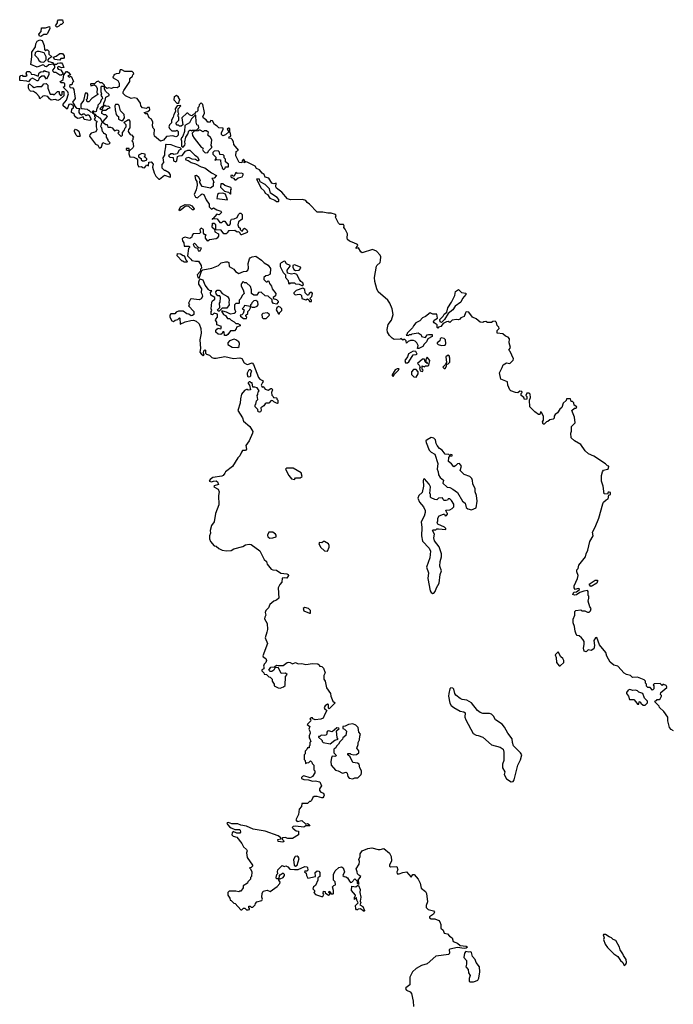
# Model space of a CAD drawing. Extents: x 1985742 to 2252716, y 78271 to 266492.
# Tile 34 of 250: x 2082600 to 2089535, y 157649 to 168090. Entities that reach past the tile are written whole.
import ezdxf

# ---------------------------------------------------------------- set-up
doc = ezdxf.new("R2010")
doc.units = 0

msp = doc.modelspace()

# ---------------------------------------------------------------- linework, layer by layer
at = {"layer": '0CON10XD'}
for points in [[(2082825, 167912), (2082810, 167915), (2082802, 167935), (2082828, 167965), (2082830, 168005), (2082875, 168002), (2082918, 168018), (2082920, 167995), (2082896, 167944), (2082885, 167932), (2082858, 167932), (2082825, 167912)], [(2082995, 168012), (2082980, 168025), (2083000, 168055), (2083000, 168075), (2083011, 168089), (2083055, 168090), (2083060, 168055), (2083045, 168040), (2083032, 168038), (2083015, 168020), (2082995, 168012)], [(2083025, 167500), (2082985, 167530), (2082965, 167530), (2082955, 167540), (2082950, 167555), (2082970, 167575), (2082972, 167585), (2082972, 167602), (2082960, 167620), (2082908, 167612), (2082885, 167590), (2082872, 167592), (2082858, 167608), (2082845, 167612), (2082785, 167588), (2082720, 167615), (2082730, 167695), (2082728, 167745), (2082767, 167803), (2082770, 167835), (2082787, 167863), (2082815, 167878), (2082839, 167869), (2082860, 167815), (2082863, 167773), (2082875, 167760), (2082885, 167770), (2082895, 167770), (2082908, 167758), (2082910, 167725), (2082940, 167695), (2082911, 167679), (2082900, 167665), (2082900, 167655), (2082910, 167645), (2082947, 167637), (2082960, 167620), (2082995, 167618), (2083005, 167628), (2083025, 167632), (2083042, 167632), (2083055, 167620), (2083068, 167582), (2083045, 167580), (2083015, 167592), (2083000, 167585), (2083000, 167575), (2083010, 167565), (2083037, 167557), (2083060, 167515), (2083045, 167503), (2083025, 167500)], [(2082855, 167640), (2082880, 167665), (2082882, 167675), (2082882, 167695), (2082860, 167740), (2082805, 167752), (2082785, 167752), (2082770, 167745), (2082763, 167737), (2082762, 167715), (2082790, 167685), (2082805, 167652), (2082823, 167643), (2082855, 167640)], [(2083025, 167660), (2082969, 167669), (2082958, 167692), (2082987, 167703), (2083025, 167732), (2083055, 167730), (2083072, 167705), (2083072, 167688), (2083065, 167680), (2083035, 167680), (2083025, 167660)], [(2082695, 167430), (2082675, 167438), (2082600, 167445), (2082600, 167485), (2082612, 167498), (2082625, 167500), (2082635, 167490), (2082665, 167490), (2082678, 167502), (2082670, 167515), (2082675, 167540), (2082705, 167540), (2082720, 167525), (2082722, 167512), (2082755, 167510), (2082795, 167490), (2082808, 167525), (2082823, 167537), (2082855, 167540), (2082865, 167550), (2082873, 167543), (2082910, 167535), (2082908, 167505), (2082885, 167460), (2082865, 167490), (2082835, 167492), (2082805, 167470), (2082795, 167440), (2082785, 167440), (2082735, 167470), (2082710, 167455), (2082695, 167430)], [(2083345, 167022), (2083285, 167030), (2083275, 167060), (2083236, 167044), (2083215, 167043), (2083191, 167061), (2083180, 167075), (2083180, 167085), (2083165, 167100), (2083150, 167105), (2083152, 167145), (2083170, 167155), (2083170, 167175), (2083149, 167189), (2083135, 167194), (2083121, 167189), (2083105, 167140), (2083062, 167175), (2083062, 167195), (2083098, 167235), (2083118, 167305), (2083110, 167325), (2083060, 167375), (2083080, 167385), (2083080, 167415), (2083065, 167422), (2083035, 167420), (2083030, 167435), (2083045, 167440), (2083060, 167455), (2083070, 167505), (2083095, 167540), (2083105, 167540), (2083119, 167529), (2083140, 167505), (2083110, 167495), (2083125, 167482), (2083145, 167490), (2083170, 167435), (2083160, 167425), (2083155, 167400), (2083132, 167398), (2083130, 167385), (2083135, 167372), (2083165, 167368), (2083175, 167350), (2083188, 167255), (2083162, 167215), (2083182, 167185), (2083180, 167175), (2083203, 167153), (2083238, 167148), (2083228, 167132), (2083228, 167105), (2083234, 167094), (2083255, 167080), (2083275, 167090), (2083285, 167090), (2083305, 167070), (2083315, 167080), (2083335, 167080), (2083358, 167035), (2083345, 167022)], [(2088632, 162028), (2088625, 162038), (2088585, 162031), (2088542, 162015), (2088508, 161992), (2088485, 161989), (2088470, 161995), (2088481, 162019), (2088508, 162022), (2088537, 162045), (2088540, 162055), (2088525, 162059), (2088495, 162048), (2088482, 162065), (2088482, 162085), (2088519, 162165), (2088526, 162195), (2088512, 162235), (2088512, 162255), (2088525, 162270), (2088533, 162305), (2088603, 162395), (2088610, 162425), (2088629, 162465), (2088650, 162555), (2088683, 162615), (2088677, 162655), (2088705, 162708), (2088744, 162805), (2088786, 162955), (2088796, 162975), (2088821, 162999), (2088845, 163010), (2088852, 163048), (2088870, 163055), (2088868, 163075), (2088855, 163080), (2088845, 163080), (2088835, 163060), (2088802, 163062), (2088792, 163142), (2088773, 163197), (2088773, 163255), (2088783, 163297), (2088795, 163312), (2088837, 163323), (2088848, 163332), (2088850, 163355), (2088835, 163360), (2088815, 163382), (2088692, 163462), (2088636, 163486), (2088599, 163519), (2088553, 163585), (2088485, 163624), (2088452, 163655), (2088446, 163705), (2088453, 163725), (2088453, 163777), (2088492, 163815), (2088486, 163876), (2088460, 163945), (2088485, 163970), (2088505, 163970), (2088510, 163985), (2088482, 164002), (2088478, 164028), (2088465, 164040), (2088452, 164042), (2088445, 164070), (2088402, 164068), (2088398, 164052), (2088368, 164025), (2088353, 163977), (2088331, 163959), (2088305, 163920), (2088280, 163905), (2088270, 163885), (2088270, 163865), (2088260, 163855), (2088225, 163848), (2088205, 163828), (2088190, 163825), (2088165, 163800), (2088155, 163802), (2088148, 163825), (2088158, 163845), (2088158, 163885), (2088138, 163925), (2088125, 163930), (2088118, 163902), (2088105, 163902), (2088065, 163930), (2088012, 163985), (2088008, 164055), (2088018, 164085), (2088015, 164120), (2088005, 164130), (2087982, 164128), (2087970, 164105), (2087980, 164095), (2087980, 164065), (2087955, 164062), (2087950, 164085), (2087922, 164105), (2087920, 164125), (2087930, 164135), (2087928, 164148), (2087905, 164150), (2087885, 164132), (2087860, 164135), (2087810, 164155), (2087800, 164165), (2087778, 164215), (2087775, 164250), (2087705, 164278), (2087690, 164345), (2087719, 164401), (2087731, 164429), (2087765, 164450), (2087800, 164445), (2087835, 164480), (2087838, 164495), (2087805, 164570), (2087790, 164585), (2087808, 164615), (2087792, 164665), (2087798, 164705), (2087782, 164725), (2087754, 164734), (2087725, 164758), (2087667, 164767), (2087667, 164795), (2087689, 164815), (2087685, 164828), (2087666, 164846), (2087658, 164878), (2087645, 164892), (2087621, 164889), (2087605, 164880), (2087565, 164880), (2087545, 164890), (2087523, 164887), (2087515, 164880), (2087485, 164882), (2087445, 164917), (2087405, 164937), (2087365, 164988), (2087345, 164992), (2087335, 164990), (2087329, 164981), (2087315, 164943), (2087282, 164928), (2087270, 164915), (2087255, 164908), (2087235, 164912), (2087190, 164905), (2087165, 164880), (2087145, 164888), (2087130, 164885), (2087092, 164868), (2087070, 164835), (2087045, 164830), (2087035, 164820), (2087030, 164825), (2087030, 164855), (2086998, 164875), (2086992, 164885), (2086997, 164903), (2087032, 164925), (2087027, 164967), (2086985, 164968), (2086955, 164980), (2086907, 164943), (2086875, 164928), (2086844, 164896), (2086802, 164875), (2086778, 164845), (2086768, 164822), (2086710, 164765), (2086710, 164755), (2086700, 164745), (2086725, 164740), (2086735, 164750), (2086757, 164753), (2086765, 164760), (2086828, 164768), (2086858, 164748), (2086862, 164732), (2086905, 164720), (2086922, 164748), (2086938, 164752), (2086975, 164750), (2086975, 164730), (2086930, 164705), (2086918, 164675), (2086891, 164649), (2086876, 164624), (2086835, 164602), (2086820, 164605), (2086828, 164635), (2086813, 164663), (2086795, 164680), (2086778, 164688), (2086745, 164688), (2086722, 164678), (2086705, 164660), (2086700, 164685), (2086685, 164700), (2086675, 164700), (2086665, 164690), (2086645, 164710), (2086638, 164702), (2086575, 164700), (2086552, 164712), (2086525, 164742), (2086504, 164775), (2086500, 164805), (2086511, 164859), (2086544, 164905), (2086561, 164965), (2086553, 165025), (2086528, 165085), (2086506, 165116), (2086403, 165203), (2086388, 165235), (2086368, 165315), (2086366, 165355), (2086386, 165475), (2086390, 165485), (2086424, 165515), (2086430, 165535), (2086431, 165575), (2086425, 165592), (2086385, 165635), (2086345, 165653), (2086235, 165619), (2086218, 165628), (2086195, 165670), (2086170, 165665), (2086170, 165675), (2086178, 165682), (2086188, 165695), (2086183, 165705), (2086147, 165725), (2086100, 165740), (2086079, 165759), (2086074, 165775), (2086078, 165818), (2086055, 165870), (2086040, 165885), (2086042, 165905), (2086035, 165918), (2085998, 165918), (2085984, 165934), (2085952, 165995), (2085957, 166015), (2085952, 166025), (2085905, 166040), (2085869, 166039), (2085815, 166049), (2085755, 166048), (2085675, 166134), (2085650, 166150), (2085635, 166172), (2085602, 166185), (2085475, 166181), (2085441, 166191), (2085380, 166260), (2085324, 166304), (2085317, 166317), (2085320, 166355), (2085295, 166350), (2085277, 166357), (2085245, 166408), (2085205, 166420), (2085195, 166448), (2085171, 166461), (2085145, 166498), (2085112, 166512), (2085098, 166535), (2085015, 166580), (2084998, 166582), (2084982, 166572), (2084980, 166585), (2084988, 166595), (2084975, 166610), (2084962, 166595), (2084958, 166572), (2084927, 166577), (2084894, 166645), (2084898, 166692), (2084920, 166705), (2084872, 166768), (2084868, 166795), (2084855, 166820), (2084845, 166830), (2084820, 166835), (2084822, 166848), (2084840, 166855), (2084837, 166887), (2084830, 166895), (2084830, 166935), (2084815, 166938), (2084802, 166928), (2084818, 166902), (2084785, 166868), (2084755, 166858), (2084743, 166873), (2084742, 166895), (2084760, 166925), (2084758, 166938), (2084712, 166942), (2084695, 166960), (2084667, 166977), (2084645, 167018), (2084625, 167020), (2084620, 167005), (2084595, 167002), (2084578, 167028), (2084552, 167045), (2084542, 167065), (2084560, 167095), (2084560, 167105), (2084542, 167192), (2084525, 167210), (2084503, 167187), (2084500, 167165), (2084490, 167155), (2084490, 167125), (2084478, 167112), (2084465, 167110), (2084458, 167092), (2084440, 167085), (2084428, 167072), (2084417, 167073), (2084400, 167080), (2084385, 167100), (2084375, 167100), (2084322, 167048), (2084330, 166975), (2084315, 166960), (2084295, 166960), (2084285, 166970), (2084272, 166972), (2084260, 166985), (2084262, 166998), (2084290, 167025), (2084290, 167055), (2084280, 167065), (2084280, 167085), (2084288, 167092), (2084280, 167105), (2084280, 167145), (2084310, 167175), (2084305, 167180), (2084272, 167178), (2084250, 167145), (2084252, 167118), (2084234, 167086), (2084230, 167055), (2084210, 167025), (2084210, 166995), (2084190, 166975), (2084182, 166955), (2084190, 166935), (2084213, 166913), (2084255, 166910), (2084268, 166918), (2084280, 166905), (2084280, 166865), (2084268, 166852), (2084255, 166848), (2084225, 166860), (2084158, 166852), (2084126, 166814), (2084095, 166803), (2084032, 166855), (2084028, 166875), (2084030, 166925), (2084018, 166938), (2084010, 166965), (2084012, 167005), (2083998, 167035), (2083975, 167050), (2083955, 167090), (2083935, 167092), (2083920, 167105), (2083960, 167115), (2083980, 167135), (2083978, 167158), (2083955, 167160), (2083945, 167150), (2083902, 167155), (2083887, 167175), (2083882, 167205), (2083846, 167256), (2083815, 167260), (2083783, 167253), (2083723, 167283), (2083698, 167308), (2083698, 167325), (2083705, 167340), (2083770, 167435), (2083770, 167465), (2083798, 167492), (2083800, 167505), (2083810, 167515), (2083808, 167528), (2083795, 167540), (2083715, 167540), (2083685, 167560), (2083665, 167560), (2083655, 167520), (2083623, 167517), (2083600, 167505), (2083600, 167495), (2083590, 167485), (2083592, 167475), (2083640, 167445), (2083657, 167417), (2083655, 167380), (2083635, 167367), (2083595, 167370), (2083575, 167362), (2083545, 167367), (2083525, 167360), (2083500, 167380), (2083500, 167395), (2083475, 167420), (2083455, 167420), (2083435, 167438), (2083415, 167430), (2083395, 167410), (2083355, 167410), (2083350, 167405), (2083355, 167390), (2083395, 167400), (2083410, 167385), (2083422, 167362), (2083420, 167315), (2083430, 167305), (2083430, 167295), (2083364, 167256), (2083335, 167220), (2083315, 167220), (2083310, 167245), (2083318, 167255), (2083322, 167302), (2083315, 167310), (2083295, 167310), (2083277, 167233), (2083250, 167195), (2083250, 167155), (2083258, 167148), (2083315, 167140), (2083325, 167130), (2083335, 167130), (2083352, 167112), (2083370, 167110), (2083372, 167102), (2083390, 167090), (2083393, 167063), (2083400, 167055), (2083400, 167045), (2083390, 167035), (2083402, 167022), (2083420, 167015), (2083420, 167005), (2083410, 166995), (2083410, 166955), (2083418, 166925), (2083408, 166902), (2083360, 166885), (2083345, 166870), (2083342, 166855), (2083405, 166770), (2083428, 166758), (2083445, 166730), (2083455, 166730)], [(2083005, 167233), (2082975, 167242), (2082935, 167238), (2082915, 167250), (2082897, 167277), (2082865, 167282), (2082845, 167280), (2082815, 167250), (2082807, 167277), (2082778, 167308), (2082747, 167327), (2082715, 167333), (2082704, 167344), (2082694, 167365), (2082695, 167400), (2082705, 167410), (2082735, 167380), (2082755, 167372), (2082785, 167382), (2082835, 167380), (2082855, 167410), (2082882, 167412), (2082900, 167395), (2082897, 167365), (2082925, 167300), (2082955, 167300), (2082967, 167293), (2083002, 167328), (2083015, 167330), (2083020, 167325), (2083018, 167305), (2083035, 167282), (2083050, 167295), (2083052, 167328), (2083068, 167328), (2083067, 167283), (2083026, 167244), (2083005, 167233)], [(2083485, 167010), (2083530, 167065), (2083515, 167080), (2083495, 167080), (2083470, 167095), (2083472, 167118), (2083485, 167130), (2083515, 167132), (2083535, 167150), (2083560, 167155), (2083545, 167170), (2083513, 167173), (2083505, 167180), (2083490, 167170), (2083468, 167132), (2083450, 167145), (2083475, 167170), (2083490, 167170), (2083493, 167207), (2083507, 167233), (2083515, 167270), (2083550, 167285), (2083548, 167298), (2083515, 167330), (2083500, 167355), (2083500, 167380), (2083465, 167380), (2083460, 167375), (2083460, 167325), (2083468, 167305), (2083460, 167285), (2083475, 167270), (2083477, 167253), (2083465, 167240), (2083453, 167207), (2083430, 167185), (2083430, 167165), (2083418, 167152), (2083410, 167115), (2083395, 167110), (2083385, 167120), (2083375, 167120), (2083370, 167110), (2083378, 167108), (2083380, 167100), (2083388, 167098), (2083390, 167090), (2083398, 167088), (2083412, 167072), (2083430, 167065), (2083445, 167050), (2083455, 167050), (2083472, 167012), (2083485, 167010)], [(2084285, 167200), (2084272, 167202), (2084240, 167235), (2084242, 167275), (2084265, 167290), (2084280, 167275), (2084280, 167265), (2084300, 167235), (2084290, 167225), (2084285, 167200)], [(2083695, 167020), (2083712, 167048), (2083710, 167085), (2083670, 167125), (2083655, 167180), (2083645, 167190), (2083615, 167190), (2083610, 167175), (2083612, 167135), (2083623, 167083), (2083635, 167070), (2083650, 167065), (2083650, 167035), (2083655, 167030), (2083675, 167020), (2083695, 167020)], [(2084335, 166740), (2084352, 166758), (2084357, 166775), (2084352, 166795), (2084364, 166846), (2084384, 166876), (2084395, 166910), (2084405, 166920), (2084415, 166920), (2084425, 166910), (2084435, 166920), (2084475, 166920), (2084500, 166945), (2084498, 166968), (2084480, 166975), (2084472, 167005), (2084470, 167075), (2084465, 167080), (2084422, 167038), (2084400, 166995), (2084351, 166969), (2084348, 166905), (2084331, 166855), (2084310, 166825), (2084317, 166805), (2084318, 166748), (2084335, 166740)], [(2083455, 166730), (2083467, 166743), (2083482, 166788), (2083515, 166772), (2083535, 166770), (2083548, 166772), (2083560, 166785), (2083540, 166805), (2083540, 166815), (2083520, 166845), (2083520, 166865), (2083505, 166880), (2083492, 166882), (2083490, 166895), (2083480, 166905), (2083472, 166942), (2083460, 166955), (2083472, 166998), (2083485, 167000), (2083515, 166980), (2083528, 166978), (2083535, 166950), (2083565, 166952), (2083580, 166945), (2083605, 166910), (2083635, 166922), (2083650, 166915), (2083652, 166898), (2083640, 166885), (2083675, 166850), (2083690, 166865), (2083690, 166895), (2083710, 166915), (2083718, 166942), (2083730, 166955), (2083730, 166975), (2083712, 166992), (2083710, 167005), (2083755, 167030), (2083768, 167015), (2083770, 166945), (2083753, 166927), (2083750, 166905), (2083772, 166872), (2083788, 166868), (2083808, 166845), (2083800, 166835), (2083800, 166815), (2083790, 166805), (2083800, 166795), (2083807, 166745), (2083800, 166730), (2083765, 166700), (2083760, 166700), (2083760, 166725), (2083730, 166725), (2083730, 166715), (2083740, 166705), (2083760, 166700), (2083758, 166668), (2083770, 166635), (2083812, 166632), (2083839, 166619), (2083850, 166605), (2083850, 166555), (2083865, 166530), (2083892, 166532), (2083905, 166522), (2083925, 166520), (2083940, 166535), (2083945, 166550), (2083968, 166542), (2083972, 166578), (2083995, 166582), (2084017, 166557), (2084010, 166525), (2084028, 166465), (2084045, 166430), (2084075, 166400), (2084085, 166400), (2084135, 166440), (2084195, 166420), (2084200, 166425), (2084200, 166445), (2084186, 166466), (2084145, 166492), (2084135, 166490), (2084110, 166515), (2084110, 166555), (2084130, 166575), (2084122, 166625), (2084140, 166655), (2084140, 166685), (2084152, 166742), (2084150, 166765), (2084155, 166770), (2084205, 166767), (2084256, 166746), (2084300, 166735), (2084310, 166725), (2084310, 166715), (2084292, 166705), (2084271, 166669), (2084235, 166660), (2084227, 166667), (2084205, 166668), (2084180, 166645), (2084193, 166633), (2084228, 166628), (2084232, 166592), (2084258, 166582), (2084267, 166593), (2084275, 166638), (2084293, 166647), (2084325, 166650), (2084360, 166695), (2084384, 166706), (2084407, 166707), (2084458, 166655), (2084488, 166635), (2084502, 166605), (2084495, 166592), (2084485, 166592), (2084465, 166608), (2084431, 166611), (2084395, 166627), (2084365, 166620), (2084360, 166615), (2084364, 166604), (2084387, 166597), (2084420, 166575), (2084465, 166562), (2084525, 166528), (2084565, 166520), (2084636, 166466), (2084688, 166438), (2084665, 166410), (2084640, 166405), (2084650, 166395), (2084660, 166365), (2084652, 166355), (2084652, 166325), (2084625, 166302), (2084535, 166320), (2084513, 166363), (2084513, 166377), (2084520, 166385), (2084502, 166415), (2084475, 166438), (2084460, 166435), (2084464, 166394), (2084478, 166375), (2084482, 166335), (2084473, 166285), (2084452, 166235), (2084465, 166208), (2084485, 166202), (2084525, 166238), (2084535, 166242), (2084555, 166238), (2084579, 166179), (2084610, 166135), (2084610, 166105), (2084635, 166080), (2084656, 166096), (2084693, 166073), (2084735, 166058), (2084740, 166045), (2084715, 166020), (2084693, 166027), (2084650, 165980), (2084642, 165978), (2084642, 165972), (2084650, 165980), (2084665, 165982), (2084697, 165977), (2084725, 165940), (2084745, 165940), (2084758, 165952), (2084775, 165952), (2084805, 165910), (2084825, 165910), (2084838, 165925), (2084838, 165955), (2084847, 165973), (2084875, 165978), (2084907, 165993), (2084922, 166025), (2084935, 166037), (2084947, 166037), (2084960, 166025), (2084960, 165975), (2084920, 165945), (2084913, 165915), (2084920, 165895), (2084938, 165878), (2084940, 165865), (2084952, 165852), (2084968, 165852), (2084972, 165868), (2084985, 165880), (2085008, 165865), (2085017, 165845), (2085012, 165835), (2084955, 165808), (2084945, 165810), (2084938, 165828), (2084925, 165840), (2084908, 165838), (2084883, 165853), (2084825, 165852), (2084815, 165850), (2084803, 165827), (2084791, 165819), (2084765, 165818), (2084737, 165857), (2084682, 165862), (2084680, 165915), (2084665, 165930), (2084645, 165930), (2084640, 165925), (2084650, 165915), (2084640, 165905), (2084640, 165895), (2084668, 165868), (2084672, 165842), (2084708, 165818), (2084708, 165795), (2084696, 165774), (2084685, 165767), (2084613, 165757), (2084595, 165742), (2084572, 165775), (2084570, 165795), (2084578, 165808), (2084565, 165810), (2084552, 165825), (2084550, 165865), (2084525, 165880), (2084512, 165865), (2084520, 165835), (2084507, 165823), (2084442, 165818), (2084430, 165805), (2084428, 165785), (2084405, 165768), (2084355, 165783), (2084335, 165777), (2084323, 165765), (2084326, 165746), (2084342, 165725), (2084345, 165690), (2084395, 165690), (2084400, 165685), (2084400, 165675), (2084390, 165665), (2084382, 165585), (2084415, 165550), (2084428, 165538), (2084465, 165528), (2084498, 165528), (2084524, 165484), (2084528, 165455), (2084520, 165445), (2084520, 165425), (2084482, 165385), (2084490, 165355), (2084505, 165350), (2084530, 165425), (2084543, 165437), (2084640, 165455), (2084710, 165485), (2084738, 165512), (2084785, 165524), (2084805, 165524), (2084818, 165515), (2084824, 165474), (2084872, 165445), (2084890, 165420), (2084925, 165400), (2084975, 165420), (2085005, 165422), (2085020, 165435), (2085028, 165455), (2085023, 165505), (2085037, 165555), (2085044, 165566), (2085065, 165576), (2085105, 165582), (2085165, 165541), (2085195, 165510), (2085238, 165488), (2085262, 165452), (2085257, 165393), (2085232, 165378), (2085210, 165375), (2085192, 165355), (2085192, 165335), (2085215, 165310), (2085225, 165310), (2085235, 165320), (2085248, 165308), (2085252, 165292), (2085272, 165265), (2085278, 165235), (2085318, 165188), (2085315, 165160), (2085290, 165145), (2085290, 165135), (2085325, 165122), (2085342, 165105), (2085342, 165095), (2085325, 165072), (2085292, 165082), (2085278, 165098), (2085278, 165118), (2085238, 165158), (2085205, 165160), (2085162, 165202), (2085135, 165198), (2085115, 165170), (2085085, 165168), (2085058, 165188), (2085060, 165225), (2085049, 165259), (2085008, 165298), (2084985, 165300), (2084975, 165310), (2084962, 165308), (2084960, 165295), (2084950, 165285), (2084950, 165265), (2084972, 165225), (2084982, 165188), (2084960, 165165), (2084948, 165135), (2084930, 165115), (2084930, 165085), (2084925, 165080), (2084895, 165080), (2084880, 165065), (2084880, 165025), (2084890, 164995), (2084885, 164980), (2084877, 164973), (2084835, 164968), (2084795, 164990), (2084755, 165000), (2084742, 164998), (2084764, 164964), (2084783, 164953), (2084805, 164920), (2084825, 164922), (2084845, 164902), (2084877, 164887), (2084895, 164870), (2084915, 164870), (2084940, 164855), (2084940, 164845), (2084902, 164828), (2084898, 164812), (2084878, 164792), (2084835, 164790), (2084809, 164751), (2084795, 164740), (2084772, 164742), (2084770, 164775), (2084765, 164780), (2084755, 164780), (2084748, 164762), (2084735, 164750), (2084705, 164754), (2084682, 164775), (2084680, 164795), (2084691, 164809), (2084705, 164818), (2084735, 164812), (2084742, 164835), (2084690, 164855), (2084692, 164882), (2084678, 164905), (2084680, 164915), (2084700, 164935), (2084698, 164968), (2084662, 164978), (2084645, 164960), (2084630, 164965), (2084630, 164995), (2084640, 165005), (2084632, 165025), (2084640, 165095), (2084645, 165110), (2084670, 165125), (2084670, 165145), (2084628, 165168), (2084623, 165197), (2084640, 165215), (2084615, 165218), (2084605, 165228), (2084569, 165275), (2084545, 165327), (2084515, 165340), (2084503, 165327), (2084496, 165305), (2084499, 165285), (2084529, 165235), (2084527, 165197), (2084537, 165175), (2084538, 165155), (2084525, 165130), (2084505, 165120), (2084421, 165129), (2084412, 165125), (2084390, 165085), (2084400, 165075), (2084392, 165055), (2084447, 164997), (2084446, 164964), (2084435, 164952), (2084421, 164951), (2084395, 164968), (2084375, 164970), (2084335, 165000), (2084285, 165000), (2084262, 164988), (2084245, 164970), (2084205, 164970), (2084192, 164958), (2084192, 164935), (2084213, 164895), (2084232, 164888), (2084248, 164902), (2084278, 164912), (2084295, 164930), (2084300, 164925), (2084302, 164862), (2084355, 164887), (2084415, 164901), (2084444, 164904), (2084474, 164894), (2084503, 164865), (2084521, 164815), (2084524, 164766), (2084513, 164695), (2084518, 164605), (2084513, 164565), (2084525, 164548), (2084545, 164530), (2084558, 164532), (2084550, 164555), (2084553, 164577), (2084565, 164590), (2084570, 164585), (2084570, 164555), (2084582, 164542), (2084615, 164532), (2084639, 164509), (2084661, 164501), (2084685, 164500), (2084775, 164518), (2084868, 164498), (2084935, 164506), (2084956, 164496), (2084983, 164453), (2085005, 164436), (2085016, 164434), (2085065, 164451), (2085082, 164435), (2085134, 164294), (2085149, 164279), (2085178, 164265), (2085182, 164255), (2085178, 164242)], [(2083235, 166850), (2083215, 166852), (2083198, 166865), (2083180, 166905), (2083180, 166915), (2083192, 166928), (2083215, 166920), (2083227, 166907), (2083240, 166855), (2083235, 166850)], [(2084568, 166678), (2084595, 166680), (2084602, 166698), (2084640, 166735), (2084640, 166745), (2084630, 166755), (2084637, 166815), (2084625, 166840), (2084598, 166865), (2084602, 166895), (2084582, 166912), (2084558, 166912), (2084545, 166902), (2084515, 166920), (2084505, 166920), (2084495, 166910), (2084452, 166908), (2084430, 166885), (2084433, 166863), (2084450, 166835), (2084525, 166740), (2084548, 166728), (2084540, 166715), (2084545, 166700), (2084568, 166678)], [(2083902, 166592), (2083925, 166592), (2083950, 166605), (2083950, 166615), (2083935, 166630), (2083920, 166635), (2083930, 166645), (2083930, 166665), (2083895, 166672), (2083860, 166655), (2083860, 166635), (2083888, 166618), (2083890, 166605), (2083902, 166592)], [(2084765, 166500), (2084780, 166515), (2084782, 166528), (2084815, 166530), (2084817, 166557), (2084783, 166583), (2084782, 166612), (2084770, 166625), (2084770, 166645), (2084758, 166658), (2084722, 166662), (2084720, 166685), (2084705, 166700), (2084663, 166697), (2084648, 166682), (2084648, 166665), (2084682, 166632), (2084682, 166618), (2084670, 166605), (2084675, 166600), (2084692, 166608), (2084730, 166605), (2084733, 166553), (2084750, 166525), (2084750, 166515), (2084765, 166500)], [(2084895, 166392), (2084918, 166412), (2084962, 166425), (2084972, 166445), (2084970, 166455), (2084955, 166462), (2084908, 166458), (2084895, 166470), (2084875, 166430), (2084865, 166430), (2084855, 166440), (2084842, 166438), (2084840, 166425), (2084850, 166415), (2084868, 166408), (2084883, 166393), (2084895, 166392)], [(2084835, 166240), (2084840, 166245), (2084840, 166285), (2084848, 166295), (2084839, 166309), (2084775, 166330), (2084755, 166350), (2084735, 166350), (2084732, 166315), (2084755, 166290), (2084772, 166272), (2084815, 166260), (2084835, 166240)], [(2085345, 166162), (2085350, 166165), (2085348, 166185), (2085332, 166205), (2085262, 166252), (2085252, 166295), (2085205, 166342), (2085152, 166372), (2085145, 166400), (2085112, 166398), (2085162, 166302), (2085193, 166275), (2085205, 166252), (2085230, 166235), (2085255, 166198), (2085307, 166177), (2085325, 166162), (2085345, 166162)], [(2084805, 166180), (2084785, 166240), (2084755, 166250), (2084714, 166246), (2084700, 166235), (2084690, 166195), (2084805, 166180)], [(2084295, 166063), (2084292, 166075), (2084308, 166105), (2084355, 166132), (2084406, 166126), (2084427, 166117), (2084452, 166085), (2084446, 166074), (2084435, 166072), (2084395, 166110), (2084367, 166113), (2084355, 166110), (2084315, 166072), (2084295, 166063)], [(2084515, 165640), (2084528, 165668), (2084502, 165672), (2084455, 165720), (2084442, 165705), (2084450, 165685), (2084463, 165673), (2084488, 165668), (2084495, 165640), (2084515, 165640)], [(2084375, 165520), (2084345, 165520), (2084335, 165530), (2084325, 165530), (2084270, 165585), (2084275, 165610), (2084305, 165608), (2084335, 165590), (2084345, 165590), (2084362, 165542), (2084380, 165525), (2084375, 165520)], [(2085605, 165270), (2085610, 165275), (2085605, 165300), (2085584, 165314), (2085568, 165335), (2085539, 165389), (2085515, 165398), (2085485, 165390), (2085442, 165402), (2085438, 165435), (2085470, 165475), (2085470, 165485), (2085431, 165501), (2085417, 165527), (2085405, 165528), (2085375, 165512), (2085365, 165500), (2085362, 165472), (2085395, 165410), (2085420, 165385), (2085420, 165355), (2085450, 165325), (2085452, 165292), (2085465, 165290), (2085475, 165300), (2085515, 165300), (2085525, 165290), (2085567, 165287), (2085595, 165270), (2085605, 165270)], [(2085525, 165431), (2085565, 165433), (2085582, 165455), (2085580, 165465), (2085515, 165492), (2085498, 165485), (2085497, 165465), (2085510, 165440), (2085525, 165431)], [(2084715, 165000), (2084705, 165000), (2084700, 165015), (2084722, 165038), (2084720, 165085), (2084728, 165095), (2084730, 165145), (2084725, 165160), (2084703, 165163), (2084683, 165183), (2084682, 165205), (2084695, 165222), (2084715, 165222), (2084730, 165215), (2084733, 165203), (2084750, 165185), (2084806, 165156), (2084820, 165135), (2084822, 165115), (2084818, 165095), (2084822, 165068), (2084798, 165032), (2084748, 165032), (2084715, 165000)], [(2085695, 165100), (2085697, 165117), (2085680, 165135), (2085700, 165155), (2085707, 165185), (2085698, 165198), (2085685, 165198), (2085670, 165185), (2085665, 165170), (2085655, 165170), (2085630, 165195), (2085625, 165230), (2085605, 165242), (2085535, 165220), (2085510, 165195), (2085510, 165185), (2085524, 165174), (2085565, 165180), (2085580, 165175), (2085590, 165165), (2085595, 165132), (2085635, 165118), (2085655, 165130), (2085668, 165118), (2085675, 165100), (2085695, 165100)], [(2087075, 164880), (2087060, 164885), (2087058, 164912), (2087093, 164947), (2087104, 164966), (2087131, 164989), (2087144, 165035), (2087183, 165095), (2087216, 165164), (2087225, 165208), (2087255, 165228), (2087288, 165198), (2087335, 165190), (2087332, 165175), (2087297, 165135), (2087279, 165095), (2087219, 165051), (2087195, 165015), (2087147, 164973), (2087108, 164912), (2087075, 164880)], [(2085065, 165040), (2085095, 165042), (2085118, 165052), (2085130, 165065), (2085128, 165098), (2085105, 165112), (2085085, 165110), (2085062, 165088), (2085060, 165075), (2085050, 165065), (2085050, 165050), (2085065, 165040)], [(2085005, 164920), (2085010, 164935), (2085000, 164945), (2085000, 164955), (2085020, 164975), (2085020, 164995), (2085040, 165015), (2085050, 165035), (2085050, 165050), (2084985, 165060), (2084978, 165042), (2084962, 165025), (2084980, 165015), (2084970, 164975), (2084958, 164962), (2084940, 164955), (2084942, 164945), (2084975, 164920), (2085005, 164920)], [(2085215, 164920), (2085250, 164955), (2085247, 164967), (2085225, 164982), (2085180, 164975), (2085170, 164965), (2085172, 164932), (2085185, 164920), (2085215, 164920)], [(2085355, 164970), (2085360, 164985), (2085382, 165005), (2085383, 165025), (2085365, 165043), (2085345, 165047), (2085328, 165035), (2085322, 165015), (2085345, 164970), (2085355, 164970)], [(2084915, 164613), (2084927, 164625), (2084933, 164655), (2084924, 164674), (2084894, 164694), (2084875, 164702), (2084826, 164684), (2084808, 164665), (2084810, 164645), (2084855, 164618), (2084915, 164613)], [(2087075, 164636), (2087115, 164640), (2087122, 164655), (2087118, 164695), (2087105, 164708), (2087072, 164718), (2087060, 164705), (2087058, 164685), (2087030, 164665), (2087030, 164655), (2087040, 164645), (2087075, 164636)], [(2086715, 164450), (2086728, 164462), (2086774, 164536), (2086805, 164538), (2086816, 164544), (2086802, 164572), (2086775, 164576), (2086724, 164546), (2086714, 164515), (2086688, 164475), (2086692, 164452), (2086715, 164450)], [(2086875, 164360), (2086880, 164375), (2086870, 164385), (2086872, 164418), (2086895, 164410), (2086905, 164420), (2086935, 164420), (2086940, 164425), (2086950, 164475), (2086925, 164510), (2086910, 164485), (2086910, 164460), (2086918, 164458), (2086928, 164442), (2086902, 164462), (2086895, 164490), (2086875, 164490), (2086820, 164445), (2086840, 164425), (2086850, 164405), (2086842, 164395), (2086850, 164365), (2086875, 164360)], [(2087115, 164390), (2087130, 164415), (2087132, 164438), (2087145, 164440), (2087163, 164457), (2087165, 164500), (2087156, 164526), (2087145, 164532), (2087122, 164515), (2087130, 164455), (2087120, 164445), (2087118, 164432), (2087090, 164405), (2087105, 164390), (2087115, 164390)], [(2085025, 164300), (2085018, 164325), (2085017, 164345), (2085035, 164382), (2085045, 164382), (2085060, 164365), (2085048, 164335), (2085050, 164315), (2085045, 164302), (2085025, 164300)], [(2086565, 164310), (2086572, 164328), (2086618, 164372), (2086628, 164388), (2086604, 164386), (2086584, 164376), (2086552, 164325), (2086552, 164312), (2086565, 164310)], [(2086805, 164298), (2086828, 164335), (2086827, 164357), (2086805, 164382), (2086778, 164382), (2086758, 164355), (2086758, 164328), (2086783, 164303), (2086805, 164298)], [(2085178, 164242), (2085162, 164215), (2085172, 164192), (2085185, 164200), (2085203, 164173), (2085235, 164160), (2085265, 164178), (2085275, 164178), (2085282, 164165), (2085272, 164135), (2085275, 164110), (2085290, 164095), (2085292, 164082), (2085325, 164080), (2085330, 164075), (2085330, 164065), (2085340, 164055), (2085340, 164025), (2085335, 164020), (2085325, 164022), (2085295, 164038), (2085285, 164050), (2085268, 164052), (2085245, 164022), (2085215, 164022), (2085204, 164016), (2085190, 163995), (2085160, 163975), (2085162, 163945), (2085155, 163932), (2085145, 163928), (2085132, 163932), (2085128, 163958), (2085100, 163985), (2085100, 164005), (2085107, 164013), (2085113, 164047), (2085127, 164063), (2085120, 164105), (2085127, 164115), (2085130, 164145), (2085140, 164155), (2085120, 164185), (2085095, 164192), (2085072, 164192), (2085065, 164240), (2085055, 164240), (2085045, 164250), (2085035, 164250), (2085025, 164240), (2085023, 164233), (2085040, 164215), (2085050, 164165), (2085025, 164160), (2085015, 164170), (2085005, 164170), (2084985, 164158), (2084955, 164120), (2084942, 164068), (2084940, 164025), (2084914, 163945), (2084965, 163868), (2084974, 163834), (2085042, 163775), (2085072, 163722), (2085070, 163705), (2085036, 163624), (2084998, 163575), (2085008, 163535), (2084995, 163522), (2084965, 163520), (2084952, 163505), (2084936, 163464), (2084916, 163444), (2084859, 163351), (2084785, 163297), (2084775, 163282), (2084758, 163255), (2084745, 163248), (2084648, 163235), (2084622, 163215), (2084612, 163195), (2084635, 163188), (2084655, 163198), (2084685, 163200), (2084698, 163188), (2084708, 163162), (2084663, 163147), (2084660, 163135), (2084705, 163112), (2084718, 163085), (2084710, 163045), (2084714, 162945), (2084679, 162855), (2084664, 162765), (2084635, 162727), (2084622, 162675), (2084626, 162645), (2084613, 162615), (2084613, 162585), (2084623, 162555), (2084665, 162512), (2084685, 162508), (2084712, 162482), (2084750, 162465), (2084795, 162458), (2084845, 162461), (2084872, 162478), (2084966, 162504), (2084995, 162522), (2085035, 162529), (2085055, 162526), (2085148, 162458), (2085195, 162367), (2085218, 162345), (2085226, 162315), (2085268, 162265), (2085285, 162257), (2085325, 162254), (2085371, 162221), (2085434, 162214), (2085448, 162208), (2085453, 162195), (2085435, 162168), (2085405, 162173), (2085385, 162168), (2085380, 162125), (2085360, 162100), (2085342, 162065), (2085350, 161955), (2085325, 161936), (2085295, 161924), (2085255, 161890), (2085239, 161855), (2085212, 161825), (2085204, 161805), (2085211, 161775), (2085200, 161755), (2085199, 161735), (2085226, 161686), (2085228, 161625), (2085224, 161595), (2085203, 161535), (2085230, 161475), (2085181, 161345), (2085184, 161334), (2085212, 161315), (2085218, 161295), (2085210, 161275), (2085193, 161257), (2085188, 161235), (2085192, 161225), (2085190, 161205), (2085170, 161195), (2085170, 161185), (2085190, 161165), (2085195, 161150), (2085218, 161148), (2085242, 161122), (2085258, 161118), (2085278, 161098), (2085280, 161075), (2085300, 161045), (2085300, 161025), (2085344, 161004), (2085365, 161002), (2085400, 161015), (2085415, 161030), (2085420, 161125), (2085438, 161148), (2085422, 161162), (2085375, 161158), (2085345, 161218), (2085310, 161220), (2085296, 161194), (2085275, 161178), (2085258, 161178), (2085242, 161192), (2085265, 161223), (2085302, 161228), (2085325, 161247), (2085343, 161243), (2085395, 161240), (2085438, 161272), (2085455, 161277), (2085470, 161275), (2085495, 161260), (2085525, 161272), (2085555, 161260), (2085595, 161262), (2085635, 161252), (2085705, 161264), (2085765, 161260), (2085780, 161245), (2085780, 161235), (2085805, 161232), (2085822, 161215), (2085840, 161165), (2085828, 161135), (2085828, 161098), (2085842, 161075), (2085857, 161005), (2085899, 160945), (2085900, 160915), (2085924, 160864), (2085948, 160845), (2085885, 160783), (2085878, 160788), (2085875, 160827), (2085865, 160830), (2085842, 160815), (2085832, 160795), (2085834, 160785), (2085860, 160765), (2085836, 160725), (2085821, 160685), (2085795, 160672), (2085734, 160664), (2085710, 160675), (2085708, 160688), (2085695, 160688), (2085680, 160675), (2085690, 160665), (2085685, 160650), (2085650, 160615), (2085678, 160595), (2085668, 160565), (2085680, 160545), (2085682, 160525), (2085670, 160495), (2085670, 160475), (2085680, 160465), (2085690, 160435), (2085680, 160425), (2085680, 160395), (2085670, 160385), (2085670, 160370), (2085655, 160370), (2085648, 160352), (2085630, 160335), (2085630, 160305), (2085620, 160295), (2085620, 160245), (2085630, 160235), (2085632, 160202), (2085645, 160210), (2085668, 160212), (2085685, 160230), (2085698, 160218), (2085702, 160202), (2085720, 160185), (2085720, 160135), (2085730, 160125), (2085730, 160105), (2085706, 160064), (2085682, 160052), (2085615, 160070), (2085600, 160065), (2085590, 160055), (2085590, 160045), (2085615, 160033), (2085665, 160030), (2085705, 160014), (2085735, 160018), (2085785, 160007), (2085802, 159965), (2085780, 159935), (2085780, 159915), (2085795, 159900), (2085825, 159888), (2085831, 159865), (2085828, 159855), (2085815, 159840), (2085805, 159838), (2085755, 159852), (2085725, 159853), (2085709, 159841), (2085695, 159810), (2085685, 159800), (2085675, 159800), (2085655, 159780), (2085592, 159778), (2085590, 159745), (2085565, 159720), (2085557, 159663), (2085530, 159605), (2085545, 159587), (2085595, 159598), (2085635, 159560), (2085655, 159566), (2085672, 159555), (2085678, 159542), (2085635, 159543), (2085614, 159526), (2085525, 159539), (2085500, 159535), (2085492, 159525), (2085502, 159515), (2085535, 159490), (2085558, 159485), (2085557, 159445), (2085495, 159408), (2085445, 159407), (2085415, 159417), (2085390, 159415), (2085380, 159405), (2085400, 159385), (2085402, 159375), (2085393, 159367), (2085343, 159375), (2085338, 159395), (2085370, 159405), (2085370, 159415), (2085344, 159435), (2085206, 159484), (2085076, 159506), (2085005, 159539), (2084945, 159548), (2084914, 159564), (2084852, 159562), (2084815, 159576), (2084802, 159575), (2084798, 159565), (2084825, 159532), (2084845, 159520), (2084883, 159503), (2084932, 159502), (2084940, 159495), (2084942, 159475), (2084937, 159463), (2084905, 159462), (2084865, 159480), (2084853, 159467), (2084852, 159445), (2084865, 159432), (2084903, 159423), (2084958, 159355), (2084975, 159320), (2085005, 159290), (2085012, 159275), (2085008, 159255), (2085012, 159205), (2085070, 159125), (2085070, 159115), (2085055, 159100), (2085040, 159095), (2085050, 159085), (2085062, 159052), (2085058, 159005), (2085050, 158995), (2085050, 158975), (2085022, 158948), (2085018, 158932), (2084970, 158905), (2084970, 158885), (2084945, 158850), (2084935, 158850), (2084925, 158840), (2084895, 158848), (2084823, 158847), (2084810, 158835), (2084810, 158805), (2084830, 158775), (2084832, 158752), (2084845, 158750), (2084872, 158722), (2084888, 158718), (2084945, 158650), (2084958, 158652), (2084975, 158670), (2084988, 158668), (2085005, 158652), (2085025, 158650), (2085040, 158655), (2085040, 158665), (2085030, 158675), (2085032, 158688), (2085045, 158690), (2085055, 158680), (2085075, 158680), (2085100, 158705), (2085102, 158718), (2085116, 158734), (2085169, 158751), (2085178, 158765), (2085170, 158785), (2085171, 158825), (2085183, 158847), (2085196, 158854), (2085225, 158858), (2085256, 158844), (2085331, 158899), (2085359, 158931), (2085362, 158945), (2085350, 158965), (2085350, 158980), (2085365, 158980), (2085396, 158994), (2085410, 159015), (2085410, 159025), (2085395, 159040), (2085365, 159020), (2085352, 159018), (2085350, 158980), (2085325, 158980), (2085320, 158995), (2085330, 159025), (2085340, 159035), (2085334, 159054), (2085338, 159075), (2085385, 159122), (2085405, 159112), (2085425, 159118), (2085445, 159107), (2085465, 159082), (2085515, 159078), (2085555, 159078), (2085625, 159112), (2085645, 159108), (2085655, 159100), (2085657, 159073), (2085645, 159060), (2085625, 159060), (2085622, 159055), (2085638, 159038), (2085642, 159015), (2085658, 158988), (2085740, 159005), (2085734, 159046), (2085755, 159063), (2085775, 159060), (2085786, 159045), (2085783, 159005), (2085765, 158990), (2085764, 158965), (2085740, 158910), (2085718, 158895), (2085710, 158875), (2085727, 158857), (2085727, 158843), (2085720, 158835), (2085740, 158815), (2085801, 158791), (2085815, 158792), (2085828, 158815), (2085820, 158825), (2085825, 158850), (2085840, 158845), (2085842, 158832), (2085875, 158808), (2085890, 158815), (2085890, 158825), (2085880, 158835), (2085885, 158850), (2085898, 158838), (2085902, 158822), (2085925, 158820), (2085930, 158825), (2085930, 158855), (2085920, 158895), (2085932, 158908), (2085950, 158915), (2085947, 158947), (2085930, 158965), (2085931, 159025), (2085947, 159065), (2085985, 159100), (2086015, 159108), (2086032, 159095), (2086046, 159055), (2086030, 159015), (2086043, 159003), (2086062, 159002), (2086079, 158989), (2086100, 158955)], [(2087395, 162893), (2087442, 162915), (2087453, 162985), (2087447, 163045), (2087432, 163082), (2087433, 163115), (2087408, 163168), (2087403, 163205), (2087396, 163226), (2087375, 163247), (2087315, 163268), (2087275, 163310), (2087286, 163355), (2087268, 163385), (2087245, 163382), (2087225, 163358), (2087205, 163350), (2087182, 163382), (2087150, 163405), (2087153, 163447), (2087165, 163460), (2087190, 163465), (2087190, 163475), (2087175, 163478), (2087165, 163470), (2087155, 163478), (2087115, 163482), (2087082, 163525), (2087053, 163543), (2087028, 163575), (2087018, 163595), (2087012, 163635), (2086994, 163654), (2086965, 163660), (2086922, 163635), (2086910, 163625), (2086914, 163605), (2086946, 163525), (2086965, 163504), (2087004, 163484), (2087038, 163385), (2087028, 163325), (2087040, 163295), (2087042, 163265), (2087062, 163235), (2087097, 163207), (2087090, 163175), (2087135, 163132), (2087165, 163128), (2087195, 163112), (2087246, 163076), (2087300, 162985), (2087325, 162962), (2087337, 162917), (2087355, 162903), (2087395, 162893)], [(2085515, 163213), (2085528, 163232), (2085575, 163233), (2085598, 163245), (2085588, 163285), (2085500, 163335), (2085430, 163335), (2085422, 163325), (2085454, 163255), (2085485, 163220), (2085515, 163213)], [(2086985, 162006), (2086995, 162010), (2087009, 162025), (2087022, 162065), (2087051, 162115), (2087062, 162205), (2087077, 162245), (2087058, 162295), (2087062, 162345), (2087076, 162394), (2087076, 162425), (2087050, 162500), (2087002, 162565), (2086994, 162595), (2087000, 162635), (2086980, 162675), (2086985, 162680), (2087015, 162680), (2087025, 162690), (2087045, 162692), (2087120, 162685), (2087120, 162695), (2087107, 162707), (2087035, 162740), (2087030, 162755), (2087038, 162775), (2087037, 162805), (2087052, 162828), (2087095, 162848), (2087108, 162848), (2087115, 162830), (2087128, 162832), (2087140, 162845), (2087140, 162855), (2087132, 162862), (2087122, 162888), (2087165, 162892), (2087190, 162905), (2087206, 162924), (2087207, 162953), (2087183, 162993), (2087165, 163010), (2087145, 163010), (2087140, 162995), (2087125, 162990), (2087102, 162992), (2087092, 163002), (2087085, 163020), (2087043, 163017), (2087025, 163000), (2087003, 163003), (2086965, 163020), (2086958, 163028), (2086957, 163057), (2086950, 163065), (2086958, 163135), (2086944, 163164), (2086895, 163222), (2086885, 163218), (2086881, 163205), (2086883, 163145), (2086870, 163075), (2086834, 163046), (2086824, 163015), (2086843, 162973), (2086884, 162925), (2086901, 162885), (2086903, 162865), (2086893, 162825), (2086861, 162765), (2086867, 162705), (2086863, 162615), (2086875, 162561), (2086945, 162485), (2086958, 162455), (2086950, 162385), (2086917, 162285), (2086936, 162225), (2086932, 162165), (2086956, 162035), (2086967, 162015), (2086985, 162006)], [(2085255, 162592), (2085285, 162594), (2085320, 162605), (2085320, 162625), (2085313, 162635), (2085285, 162654), (2085242, 162655), (2085228, 162625), (2085233, 162605), (2085255, 162592)], [(2085865, 162453), (2085882, 162495), (2085884, 162515), (2085875, 162533), (2085835, 162557), (2085825, 162557), (2085805, 162542), (2085780, 162545), (2085773, 162535), (2085792, 162495), (2085835, 162459), (2085865, 162453)], [(2088665, 162081), (2088655, 162083), (2088643, 162105), (2088705, 162146), (2088730, 162145), (2088732, 162135), (2088723, 162115), (2088665, 162081)], [(2089538, 160548), (2089513, 160563), (2089496, 160585), (2089478, 160655), (2089478, 160695), (2089433, 160753), (2089390, 160795), (2089385, 160810), (2089340, 160855), (2089345, 160870), (2089355, 160870), (2089365, 160880), (2089385, 160880), (2089395, 160890), (2089410, 160915), (2089410, 160925), (2089400, 160935), (2089402, 160955), (2089465, 161010), (2089467, 161017), (2089458, 161028), (2089435, 161040), (2089425, 161040), (2089415, 161030), (2089395, 161050), (2089333, 161047), (2089320, 161035), (2089330, 161025), (2089330, 160995), (2089315, 160980), (2089288, 161008), (2089265, 161010), (2089252, 161022), (2089250, 161045), (2089240, 161055), (2089240, 161075), (2089225, 161090), (2089155, 161118), (2089103, 161113), (2089080, 161135), (2089040, 161145), (2089012, 161162), (2088945, 161233), (2088905, 161247), (2088865, 161278), (2088829, 161339), (2088818, 161378), (2088752, 161462), (2088725, 161538), (2088710, 161535), (2088693, 161507), (2088700, 161455), (2088690, 161420), (2088665, 161402), (2088633, 161407), (2088612, 161388), (2088590, 161395), (2088582, 161425), (2088590, 161465), (2088588, 161495), (2088580, 161515), (2088560, 161535), (2088535, 161558), (2088515, 161560), (2088503, 161573), (2088492, 161605), (2088488, 161655), (2088474, 161694), (2088473, 161733), (2088489, 161775), (2088490, 161815), (2088500, 161825), (2088552, 161832), (2088565, 161822), (2088595, 161822), (2088625, 161808), (2088642, 161808), (2088658, 161822), (2088662, 161845), (2088650, 161865), (2088630, 161925), (2088638, 161955), (2088637, 161977), (2088630, 161985), (2088632, 162028)], [(2085675, 161797), (2085685, 161798), (2085686, 161825), (2085665, 161846), (2085625, 161856), (2085608, 161845), (2085615, 161822), (2085675, 161797)], [(2088335, 161238), (2088372, 161275), (2088372, 161295), (2088362, 161315), (2088340, 161335), (2088315, 161388), (2088282, 161355), (2088292, 161325), (2088297, 161275), (2088325, 161238), (2088335, 161238)], [(2087815, 160008), (2087835, 160012), (2087845, 160030), (2087884, 160185), (2087915, 160242), (2087926, 160295), (2087915, 160314), (2087839, 160389), (2087828, 160425), (2087824, 160465), (2087778, 160525), (2087745, 160587), (2087719, 160619), (2087648, 160665), (2087628, 160705), (2087606, 160726), (2087585, 160734), (2087515, 160734), (2087485, 160742), (2087458, 160765), (2087392, 160845), (2087345, 160873), (2087295, 160881), (2087272, 160892), (2087228, 160928), (2087218, 160945), (2087205, 160990), (2087195, 161001), (2087175, 161004), (2087164, 160996), (2087152, 160945), (2087151, 160915), (2087165, 160842), (2087179, 160819), (2087206, 160796), (2087275, 160758), (2087312, 160752), (2087325, 160740), (2087324, 160695), (2087332, 160665), (2087412, 160522), (2087444, 160504), (2087465, 160501), (2087515, 160480), (2087605, 160399), (2087697, 160377), (2087728, 160355), (2087737, 160323), (2087738, 160235), (2087724, 160196), (2087723, 160155), (2087748, 160115), (2087742, 160085), (2087765, 160040), (2087815, 160008)], [(2089235, 160820), (2089260, 160845), (2089260, 160865), (2089230, 160895), (2089210, 160945), (2089168, 160958), (2089155, 160972), (2089135, 160980), (2089105, 160977), (2089075, 160987), (2089055, 160980), (2089038, 160955), (2089038, 160945), (2089061, 160915), (2089070, 160880), (2089115, 160880), (2089138, 160858), (2089155, 160830), (2089168, 160832), (2089172, 160858), (2089185, 160860), (2089192, 160842), (2089215, 160820), (2089235, 160820)], [(2086135, 160040), (2086155, 160050), (2086188, 160052), (2086223, 160087), (2086228, 160105), (2086226, 160125), (2086210, 160155), (2086201, 160195), (2086185, 160206), (2086135, 160212), (2086105, 160272), (2086080, 160295), (2086083, 160307), (2086105, 160310), (2086113, 160303), (2086146, 160296), (2086175, 160298), (2086198, 160315), (2086197, 160337), (2086178, 160365), (2086192, 160405), (2086192, 160425), (2086207, 160455), (2086208, 160492), (2086217, 160515), (2086200, 160535), (2086193, 160583), (2086165, 160608), (2086135, 160622), (2086090, 160615), (2086055, 160598), (2086030, 160595), (2086030, 160575), (2086048, 160568), (2086067, 160547), (2086062, 160498), (2086030, 160475), (2086025, 160460), (2085997, 160433), (2085983, 160407), (2085960, 160385), (2085955, 160370), (2085934, 160356), (2085932, 160315), (2085956, 160296), (2085958, 160285), (2085945, 160278), (2085915, 160280), (2085907, 160263), (2085901, 160225), (2085906, 160186), (2085951, 160131), (2085980, 160125), (2086025, 160101), (2086065, 160110), (2086075, 160100), (2086083, 160065), (2086096, 160046), (2086135, 160040)], [(2085895, 160412), (2085945, 160450), (2085978, 160462), (2085970, 160475), (2085962, 160548), (2085988, 160572), (2085987, 160577), (2085965, 160580), (2085915, 160540), (2085875, 160550), (2085865, 160547), (2085858, 160535), (2085860, 160515), (2085847, 160503), (2085835, 160498), (2085798, 160502), (2085785, 160490), (2085772, 160488), (2085772, 160482), (2085808, 160448), (2085810, 160435), (2085820, 160425), (2085895, 160412)], [(2086100, 158955), (2086111, 158941), (2086125, 158943), (2086155, 158978), (2086180, 158955), (2086182, 158935), (2086192, 158922), (2086202, 158928), (2086192, 158965), (2086220, 159005), (2086197, 159017), (2086183, 159033), (2086182, 159055), (2086171, 159085), (2086203, 159135), (2086206, 159165), (2086200, 159185), (2086212, 159218), (2086212, 159245), (2086234, 159276), (2086295, 159300), (2086335, 159307), (2086405, 159290), (2086425, 159290), (2086465, 159302), (2086525, 159252), (2086542, 159215), (2086545, 159170), (2086522, 159125), (2086523, 159113), (2086535, 159108), (2086600, 159110), (2086611, 159075), (2086603, 159055), (2086604, 159034), (2086625, 159033), (2086665, 159048), (2086705, 159052), (2086755, 158998), (2086770, 159025), (2086785, 159026), (2086827, 158975), (2086848, 158935), (2086860, 158880), (2086906, 158846), (2086918, 158825), (2086926, 158735), (2086912, 158695), (2086914, 158674), (2086935, 158656), (2086991, 158641), (2087002, 158625), (2086992, 158605), (2086948, 158575), (2086948, 158565), (2086965, 158554), (2087005, 158557), (2087046, 158536), (2087056, 158525), (2087067, 158495), (2087068, 158455), (2087092, 158435), (2087102, 158405), (2087138, 158398), (2087162, 158372), (2087188, 158355), (2087199, 158315), (2087246, 158296), (2087275, 158272), (2087336, 158266), (2087350, 158255), (2087337, 158243), (2087315, 158240), (2087245, 158251), (2087165, 158234), (2087156, 158225), (2087161, 158195), (2087152, 158178), (2087015, 158158), (2086922, 158078), (2086865, 158060), (2086805, 158030), (2086769, 157995), (2086741, 157935), (2086741, 157855), (2086698, 157825), (2086694, 157814), (2086705, 157798), (2086742, 157782), (2086756, 157765), (2086774, 157684), (2086778, 157625)], [(2085525, 159113), (2085543, 159125), (2085566, 159194), (2085555, 159214), (2085545, 159219), (2085524, 159215), (2085506, 159185), (2085513, 159123), (2085525, 159113)], [(2086255, 158632), (2086215, 158660), (2086193, 158657), (2086185, 158650), (2086175, 158650), (2086165, 158660), (2086163, 158697), (2086190, 158725), (2086178, 158755), (2086175, 158780), (2086152, 158762), (2086152, 158785), (2086160, 158790), (2086163, 158805), (2086122, 158855), (2086125, 158900), (2086165, 158894), (2086185, 158910), (2086195, 158910), (2086211, 158865), (2086208, 158835), (2086218, 158785), (2086214, 158744), (2086218, 158725), (2086210, 158705), (2086241, 158685), (2086258, 158645), (2086255, 158632)], [(2089015, 158060), (2089030, 158075), (2089037, 158093), (2089033, 158125), (2089007, 158165), (2089001, 158185), (2088971, 158225), (2088963, 158255), (2088926, 158325), (2088896, 158336), (2088878, 158355), (2088853, 158363), (2088815, 158390), (2088795, 158390), (2088790, 158385), (2088800, 158355), (2088793, 158335), (2088811, 158285), (2088835, 158252), (2088905, 158183), (2088947, 158155), (2088974, 158114), (2089001, 158091), (2089015, 158060)], [(2087415, 157887), (2087435, 157894), (2087460, 157905), (2087471, 157925), (2087481, 157995), (2087478, 158045), (2087443, 158093), (2087433, 158125), (2087406, 158156), (2087395, 158200), (2087385, 158207), (2087365, 158202), (2087335, 158210), (2087318, 158192), (2087312, 158145), (2087340, 158115), (2087340, 158075), (2087332, 158045), (2087357, 158017), (2087363, 157983), (2087378, 157955), (2087368, 157922), (2087370, 157895), (2087378, 157888), (2087415, 157887)]]:
    msp.add_lwpolyline(points, dxfattribs=at)

doc.saveas('drawing.dxf')
